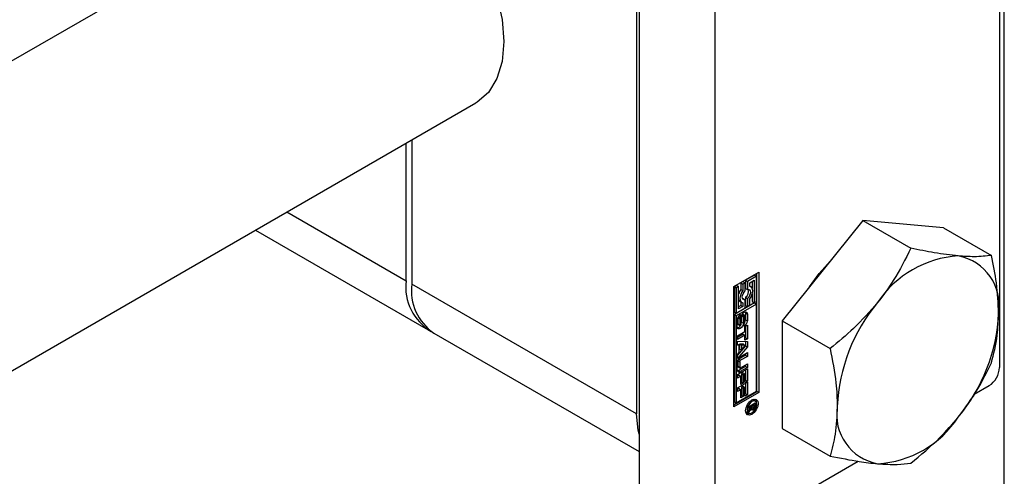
# Model space of a CAD drawing. Header units: millimetres. Extents: x 0 to 25230, y 0 to 17820.
# Tile 46 of 244: x 7269 to 7342, y 10020 to 10055. Entities that reach past the tile are written whole.
import ezdxf

# ---------------------------------------------------------------- set-up
doc = ezdxf.new("R2010")
doc.units = ezdxf.units.MM
doc.linetypes.add('SLD-Sólida', pattern=[0])
doc.layers.add('REFERÊNCIAS', color=9, linetype='SLD-Sólida')

msp = doc.modelspace()

# ---------------------------------------------------------------- linework, layer by layer
at = {"color": 7, "linetype": 'SLD-Sólida', "lineweight": 25, "ltscale": 30}
for p, q in [((7342.116, 10083.944), (7342.116, 10028.583)), ((7315.246, 10074.964), (7315.246, 10019.603)), ((7320.903, 10071.698), (7320.903, 10016.337)), ((7315.069, 10069.228), (7315.069, 10025.135)), ((7293.099, 10065.639), (6995.867, 9894.05)), ((7005.866, 9876.729), (7303.098, 10048.318)), ((7297.887, 10035.054), (7297.887, 10045.309)), ((7298.311, 10045.554), (7298.311, 10034.809)), ((7289.004, 10040.181), (7297.887, 10035.054)), ((7331.934, 10039.538), (7325.923, 10032.061)), ((7331.934, 10039.538), (7335.498, 10037.48)), ((7337.944, 10039), (7331.934, 10039.538)), ((7286.661, 10038.828), (7299.544, 10031.391)), ((7337.944, 10039), (7341.509, 10036.943)), ((7322.317, 10034.627), (7324.174, 10035.699)), ((7323.016, 10034.992), (7322.841, 10034.891)), ((7323.016, 10034.992), (7323.158, 10034.91)), ((7323.857, 10035.477), (7323.191, 10035.093)), ((7323.191, 10035.093), (7323.191, 10034.486)), ((7323.191, 10035.093), (7323.333, 10035.011)), ((7323.998, 10035.396), (7323.333, 10035.011)), ((7323.333, 10035.011), (7323.333, 10034.404)), ((7323.508, 10034.91), (7323.823, 10035.092)), ((7323.682, 10035.011), (7323.682, 10034.497)), ((7323.823, 10035.092), (7323.823, 10033.416)), ((7323.857, 10035.477), (7323.998, 10035.396)), ((7323.998, 10033.517), (7323.998, 10035.396)), ((7324.032, 10026.799), (7324.032, 10035.617)), ((7324.174, 10035.699), (7324.174, 10026.717)), ((7315.069, 10025.135), (7298.311, 10034.809)), ((7322.317, 10025.645), (7322.317, 10034.627)), ((7322.526, 10034.709), (7322.351, 10034.608)), ((7322.351, 10034.608), (7322.351, 10032.729)), ((7322.351, 10034.608), (7322.492, 10034.526)), ((7322.667, 10034.627), (7322.492, 10034.526)), ((7322.492, 10034.526), (7322.492, 10032.647)), ((7322.526, 10034.709), (7322.667, 10034.627)), ((7322.667, 10032.951), (7322.667, 10034.627)), ((7322.841, 10034.891), (7322.841, 10034.412)), ((7322.841, 10034.891), (7322.983, 10034.809)), ((7322.841, 10034.412), (7322.983, 10034.33)), ((7323.158, 10034.91), (7322.983, 10034.809)), ((7322.983, 10034.809), (7322.983, 10034.33)), ((7323.158, 10034.303), (7323.158, 10034.91)), ((7323.191, 10034.486), (7323.333, 10034.404)), ((7323.508, 10034.633), (7323.508, 10034.91)), ((7323.583, 10034.606), (7323.508, 10034.649)), ((7323.016, 10033.721), (7322.974, 10033.715)), ((7323.016, 10033.721), (7323.158, 10033.639)), ((7323.158, 10033.032), (7323.158, 10033.639)), ((7323.191, 10033.822), (7323.191, 10033.214)), ((7323.191, 10033.822), (7323.333, 10033.74)), ((7323.333, 10033.74), (7323.333, 10033.133)), ((7323.508, 10033.234), (7323.508, 10033.713)), ((7323.682, 10034.051), (7323.682, 10033.497)), ((7323.857, 10033.396), (7322.351, 10032.527)), ((7323.998, 10033.315), (7322.492, 10032.445)), ((7322.492, 10032.647), (7323.158, 10033.032)), ((7322.841, 10033.214), (7322.667, 10033.114)), ((7322.983, 10033.133), (7322.667, 10032.951)), ((7322.766, 10033.519), (7322.908, 10033.437)), ((7322.841, 10033.475), (7322.841, 10033.214)), ((7322.841, 10033.214), (7322.983, 10033.133)), ((7322.983, 10033.41), (7322.983, 10033.133)), ((7323.191, 10033.214), (7323.333, 10033.133)), ((7323.333, 10033.133), (7323.508, 10033.234)), ((7323.682, 10033.497), (7323.823, 10033.416)), ((7323.823, 10033.416), (7323.998, 10033.517)), ((7323.857, 10033.396), (7323.998, 10033.315)), ((7323.998, 10026.818), (7323.998, 10033.315)), ((7322.351, 10032.729), (7322.492, 10032.647)), ((7322.351, 10032.527), (7322.351, 10026.03)), ((7322.492, 10032.445), (7322.351, 10032.527)), ((7322.492, 10032.445), (7322.492, 10025.949)), ((7322.567, 10031.627), (7322.567, 10032.132)), ((7322.616, 10032.287), (7322.616, 10031.855)), ((7322.616, 10032.287), (7322.757, 10032.205)), ((7322.62, 10032.327), (7322.761, 10032.245)), ((7322.638, 10032.365), (7322.774, 10032.287)), ((7322.654, 10032.391), (7322.79, 10032.313)), ((7322.664, 10032.405), (7322.803, 10032.325)), ((7322.666, 10032.408), (7322.807, 10032.327)), ((7322.757, 10032.205), (7322.757, 10031.773)), ((7322.807, 10032.327), (7322.803, 10032.325)), ((7322.807, 10032.536), (7322.807, 10032.327)), ((7322.854, 10031.825), (7322.864, 10032.304)), ((7322.895, 10032.45), (7322.885, 10031.968)), ((7322.895, 10032.45), (7323.036, 10032.368)), ((7322.902, 10032.474), (7323.039, 10032.395)), ((7322.917, 10032.507), (7323.047, 10032.432)), ((7322.936, 10032.54), (7323.063, 10032.466)), ((7322.952, 10032.566), (7323.086, 10032.489)), ((7323.108, 10032.491), (7322.967, 10032.572)), ((7323.036, 10032.368), (7323.026, 10031.886)), ((7323.131, 10031.993), (7323.131, 10032.426)), ((7323.182, 10032.653), (7323.169, 10032.733)), ((7323.182, 10032.653), (7323.182, 10032.147)), ((7323.182, 10032.653), (7323.324, 10032.571)), ((7323.182, 10032.147), (7323.324, 10032.066)), ((7323.324, 10032.571), (7323.324, 10032.066)), ((7325.923, 10032.061), (7329.488, 10030.003)), ((7325.923, 10032.061), (7325.923, 10024.047)), ((7322.616, 10031.855), (7322.757, 10031.773)), ((7322.624, 10031.808), (7322.765, 10031.727)), ((7322.639, 10031.789), (7322.78, 10031.707)), ((7322.885, 10031.968), (7323.026, 10031.886)), ((7323.082, 10031.661), (7323.082, 10031.872)), ((7323.144, 10031.639), (7323.322, 10031.742)), ((7323.144, 10031.264), (7323.144, 10031.639)), ((7323.181, 10031.66), (7323.181, 10030.798)), ((7323.322, 10031.742), (7323.322, 10030.717)), ((7299.968, 10031.146), (7315.246, 10022.326)), ((7322.591, 10030.945), (7323.144, 10031.264)), ((7323.002, 10031.07), (7322.591, 10030.832)), ((7323.144, 10030.988), (7322.591, 10030.669)), ((7322.591, 10030.669), (7322.591, 10030.945)), ((7323.002, 10031.07), (7323.144, 10030.988)), ((7323.144, 10030.613), (7323.144, 10030.988)), ((7323.181, 10030.798), (7323.144, 10030.777)), ((7323.322, 10030.717), (7323.144, 10030.613)), ((7323.181, 10030.798), (7323.322, 10030.717)), ((7322.591, 10030.556), (7323.322, 10030.529)), ((7322.591, 10030.262), (7322.591, 10030.556)), ((7322.591, 10030.327), (7322.713, 10030.256)), ((7322.713, 10030.256), (7322.591, 10030.262)), ((7323.181, 10030.212), (7322.591, 10029.509)), ((7323.322, 10030.13), (7322.591, 10029.259)), ((7322.713, 10029.7), (7322.713, 10030.256)), ((7322.731, 10030.334), (7322.731, 10029.97)), ((7323.021, 10030.319), (7322.731, 10030.334)), ((7322.731, 10030.334), (7322.873, 10030.252)), ((7322.731, 10029.97), (7322.873, 10029.889)), ((7322.873, 10030.252), (7322.873, 10029.889)), ((7323.163, 10030.238), (7322.873, 10030.252)), ((7322.873, 10029.889), (7323.163, 10030.238)), ((7323.021, 10030.319), (7323.163, 10030.238)), ((7323.181, 10030.535), (7323.181, 10030.212)), ((7323.181, 10030.212), (7323.322, 10030.13)), ((7323.322, 10030.529), (7323.322, 10030.13)), ((7322.591, 10029.554), (7322.713, 10029.7)), ((7322.591, 10029.259), (7322.591, 10029.554)), ((7323.181, 10029.5), (7322.679, 10029.211)), ((7322.679, 10029.211), (7322.82, 10029.129)), ((7322.794, 10029.39), (7323.322, 10029.694)), ((7323.322, 10029.419), (7322.82, 10029.129)), ((7323.181, 10029.613), (7323.181, 10029.5)), ((7323.181, 10029.5), (7323.322, 10029.419)), ((7323.322, 10029.694), (7323.322, 10029.419)), ((7322.568, 10028.413), (7322.568, 10028.998)), ((7322.591, 10028.068), (7323.322, 10028.49)), ((7322.606, 10029.085), (7322.606, 10028.696)), ((7322.606, 10029.085), (7322.748, 10029.003)), ((7322.606, 10028.696), (7322.748, 10028.615)), ((7322.628, 10028.649), (7322.769, 10028.568)), ((7323.181, 10028.668), (7322.653, 10028.364)), ((7322.748, 10029.003), (7322.748, 10028.615)), ((7323.322, 10028.587), (7322.794, 10028.282)), ((7322.82, 10028.573), (7323.322, 10028.863)), ((7323.181, 10028.781), (7323.181, 10028.668)), ((7323.181, 10028.668), (7323.322, 10028.587)), ((7323.181, 10028.409), (7323.181, 10027.648)), ((7323.322, 10028.863), (7323.322, 10028.587)), ((7323.322, 10028.49), (7323.322, 10027.567)), ((7322.591, 10027.795), (7322.591, 10028.068)), ((7322.699, 10028.02), (7322.591, 10027.958)), ((7322.84, 10027.939), (7322.591, 10027.795)), ((7322.653, 10028.364), (7322.794, 10028.282)), ((7322.699, 10028.02), (7322.84, 10027.939)), ((7322.84, 10027.32), (7322.84, 10027.939)), ((7323.002, 10028.195), (7322.877, 10028.123)), ((7322.877, 10028.123), (7322.877, 10027.504)), ((7322.877, 10028.123), (7323.019, 10028.042)), ((7323.002, 10028.195), (7323.144, 10028.114)), ((7323.144, 10028.114), (7323.019, 10028.042)), ((7323.019, 10028.042), (7323.019, 10027.423)), ((7323.144, 10027.463), (7323.144, 10028.114)), ((7322.591, 10027.064), (7323.322, 10027.486)), ((7322.591, 10026.79), (7322.591, 10027.064)), ((7322.699, 10027.016), (7322.591, 10026.953)), ((7322.84, 10026.934), (7322.591, 10026.79)), ((7322.699, 10027.016), (7322.84, 10026.934)), ((7322.877, 10027.504), (7322.84, 10027.483)), ((7323.019, 10027.423), (7322.84, 10027.32)), ((7322.84, 10026.315), (7322.84, 10026.934)), ((7322.877, 10027.504), (7323.019, 10027.423)), ((7323.002, 10027.191), (7322.877, 10027.119)), ((7322.877, 10027.119), (7322.877, 10026.5)), ((7322.877, 10027.119), (7323.019, 10027.037)), ((7323.002, 10027.191), (7323.144, 10027.109)), ((7323.144, 10027.109), (7323.019, 10027.037)), ((7323.019, 10027.037), (7323.019, 10026.418)), ((7323.181, 10027.648), (7323.144, 10027.627)), ((7323.322, 10027.567), (7323.144, 10027.463)), ((7323.144, 10026.459), (7323.144, 10027.109)), ((7323.181, 10027.648), (7323.322, 10027.567)), ((7323.181, 10027.404), (7323.181, 10026.644)), ((7323.322, 10027.486), (7323.322, 10026.562)), ((7340.219, 10026.59), (7341.338, 10027.236)), ((7322.317, 10025.809), (7324.032, 10026.799)), ((7324.174, 10026.717), (7322.317, 10025.645)), ((7322.492, 10025.949), (7323.998, 10026.818)), ((7322.877, 10026.5), (7322.84, 10026.478)), ((7323.019, 10026.418), (7322.84, 10026.315)), ((7322.877, 10026.5), (7323.019, 10026.418)), ((7323.181, 10026.644), (7323.144, 10026.622)), ((7323.322, 10026.562), (7323.144, 10026.459)), ((7323.181, 10026.644), (7323.322, 10026.562)), ((7324.174, 10026.717), (7324.032, 10026.799)), ((7322.351, 10026.03), (7322.492, 10025.949)), ((7323.397, 10025.655), (7323.904, 10025.947)), ((7323.633, 10025.676), (7323.397, 10025.54)), ((7323.397, 10025.387), (7323.633, 10025.676)), ((7323.397, 10025.54), (7323.397, 10025.655)), ((7323.593, 10025.512), (7323.397, 10025.254)), ((7323.529, 10025.549), (7323.593, 10025.512)), ((7323.533, 10025.733), (7323.633, 10025.676)), ((7323.556, 10025.747), (7323.656, 10025.689)), ((7323.589, 10025.623), (7323.686, 10025.567)), ((7323.59, 10025.623), (7323.68, 10025.571)), ((7323.6, 10025.541), (7323.742, 10025.46)), ((7323.609, 10025.47), (7323.664, 10025.438)), ((7323.633, 10025.676), (7323.656, 10025.663)), ((7323.821, 10025.785), (7323.656, 10025.689)), ((7323.656, 10025.689), (7323.656, 10025.663)), ((7323.772, 10026.157), (7323.672, 10026.181)), ((7323.722, 10025.842), (7323.821, 10025.785)), ((7323.763, 10025.866), (7323.763, 10025.837)), ((7323.763, 10025.837), (7323.904, 10025.755)), ((7323.913, 10026.075), (7323.772, 10026.157)), ((7323.782, 10025.606), (7323.851, 10025.567)), ((7323.82, 10025.712), (7323.821, 10025.727)), ((7323.82, 10025.713), (7323.894, 10025.671)), ((7323.821, 10025.743), (7323.821, 10025.785)), ((7323.821, 10025.727), (7323.821, 10025.743)), ((7323.904, 10025.947), (7323.904, 10025.755)), ((7323.189, 10025.344), (7323.26, 10025.27)), ((7323.26, 10025.27), (7323.401, 10025.188)), ((7323.397, 10025.254), (7323.397, 10025.387)), ((7325.923, 10024.047), (7329.488, 10021.989)), ((7321.681, 10015.888), (7331.573, 10021.599))]:
    msp.add_line(p, q, dxfattribs=at)
at = {"color": 7, "linetype": 'SLD-Sólida', "lineweight": 25, "ltscale": 30, "flags": 128}
for points in [[(7298.311, 10065.017), (7299.66, 10064.041), (7300.951, 10062.803), (7302.137, 10061.35), (7303.173, 10059.735), (7304.022, 10058.018), (7304.652, 10056.263), (7305.039, 10054.534), (7305.17, 10052.896), (7305.039, 10051.409), (7304.652, 10050.127), (7304.022, 10049.099), (7303.173, 10048.362), (7303.098, 10048.318)], [(7327.961, 10034.596), (7328.666, 10035.584), (7329.717, 10036.757)], [(7322.983, 10034.33), (7322.893, 10034.19), (7322.825, 10034.04), (7322.782, 10033.889), (7322.768, 10033.746), (7322.782, 10033.62), (7322.825, 10033.518), (7322.893, 10033.446), (7322.983, 10033.41)], [(7323.158, 10033.639), (7323.072, 10033.638), (7323.004, 10033.676), (7322.96, 10033.748), (7322.945, 10033.848), (7322.96, 10033.966), (7323.004, 10034.089), (7323.072, 10034.205), (7323.158, 10034.303)], [(7323.333, 10034.404), (7323.419, 10034.405), (7323.487, 10034.368), (7323.531, 10034.295), (7323.546, 10034.195), (7323.531, 10034.078), (7323.487, 10033.954), (7323.419, 10033.838), (7323.333, 10033.74)], [(7323.508, 10033.713), (7323.598, 10033.853), (7323.666, 10034.003), (7323.708, 10034.154), (7323.723, 10034.297), (7323.708, 10034.423), (7323.666, 10034.525), (7323.598, 10034.597), (7323.508, 10034.633)], [(7322.621, 10032.335), (7322.621, 10032.332), (7322.62, 10032.327)], [(7322.864, 10032.304), (7322.881, 10032.416), (7322.931, 10032.531), (7323.005, 10032.632), (7323.093, 10032.703), (7323.181, 10032.734), (7323.256, 10032.72), (7323.306, 10032.663), (7323.324, 10032.571)], [(7323.026, 10031.886), (7323.007, 10031.775), (7322.956, 10031.661), (7322.881, 10031.562), (7322.794, 10031.493), (7322.707, 10031.464), (7322.633, 10031.479), (7322.584, 10031.536), (7322.567, 10031.627)], [(7322.854, 10031.821), (7322.866, 10031.856), (7322.885, 10031.968)], [(7322.58, 10028.336), (7322.609, 10028.343), (7322.653, 10028.364)], [(7323.657, 10026.172), (7323.837, 10026.235), (7323.988, 10026.205), (7324.09, 10026.088), (7324.126, 10025.902), (7324.09, 10025.674), (7323.988, 10025.44), (7323.837, 10025.235), (7323.657, 10025.091), (7323.478, 10025.029), (7323.326, 10025.058), (7323.225, 10025.175), (7323.189, 10025.361), (7323.225, 10025.589), (7323.326, 10025.823), (7323.478, 10026.028), (7323.657, 10026.172)], [(7323.91, 10026.233), (7323.949, 10026.17), (7323.984, 10026.001)], [(7323.657, 10026.05), (7323.519, 10025.938), (7323.401, 10025.78), (7323.323, 10025.599), (7323.295, 10025.423), (7323.323, 10025.278), (7323.401, 10025.188), (7323.519, 10025.165), (7323.657, 10025.213), (7323.796, 10025.325), (7323.913, 10025.484), (7323.992, 10025.665), (7324.02, 10025.841), (7323.992, 10025.985), (7323.913, 10026.075), (7323.796, 10026.098), (7323.657, 10026.05)], [(7323.762, 10025.819), (7323.762, 10025.827), (7323.763, 10025.837)], [(7315.246, 10023.616), (7315.178, 10023.923), (7315.069, 10025.135)], [(7323.501, 10025.164), (7323.337, 10025.11), (7323.263, 10025.112)]]:
    msp.add_lwpolyline(points, dxfattribs=at)
at = {"color": 7, "linetype": 'SLD-Sólida', "lineweight": 25, "ltscale": 900}
for centre, radius, start, end in [((7339.504, 10029.157), 7.758, 93.42954, 146.56509), ((7338.356, 10033.227), 3.738, 350.74812, 79.45322), ((7301.719, 10034.604), 3.859, 173.30165, 239.51731), ((7302.116, 10034.325), 3.836, 172.74417, 235.94365), ((7323.75, 10033.73), 1.136, 143.14072, 162.36475), ((7322.861, 10034.247), 0.539, 307.79866, 17.52082), ((7322.895, 10033.735), 0.252, 205.05252, 239.1623), ((7343.057, 10025.086), 13.047, 140.22793, 177.36071), ((7323.062, 10032.11), 0.496, 120.99014, 177.53296), ((7322.83, 10032.286), 0.214, 168.95997, 179.69939), ((7322.971, 10032.204), 0.214, 168.95997, 179.69939), ((7322.956, 10032.207), 0.198, 156.24081, 168.91714), ((7322.882, 10032.24), 0.117, 141.52287, 156.30811), ((7322.835, 10032.276), 0.0582, 122.56015, 140.4461), ((7323.118, 10032.445), 0.223, 176.73213, 178.80634), ((7322.959, 10032.558), 0.0165, 60.8285, 90.70763), ((7323.275, 10032.363), 0.238, 172.08878, 178.70753), ((7323.263, 10032.361), 0.227, 161.86684, 171.32352), ((7323.195, 10032.383), 0.156, 147.81776, 161.84956), ((7323.118, 10032.435), 0.0625, 120.438, 149.94982), ((7322.829, 10032.087), 0.496, 300.76903, 357.55385), ((7323.098, 10032.472), 0.0206, 52.38896, 127.21735), ((7323.077, 10032.451), 0.0505, 12.24924, 47.63383), ((7322.716, 10032.163), 0.467, 330.42545, 358.05712), ((7322.996, 10032.427), 0.135, 359.45087, 14.97734), ((7329.013, 10033.227), 13.047, 320.22793, 357.36071), ((7322.48, 10031.9), 0.367, 285.76276, 327.74496), ((7322.741, 10031.853), 0.125, 178.9775, 200.67355), ((7322.657, 10031.819), 0.0356, 198.38171, 238.90583), ((7322.882, 10031.771), 0.125, 178.9775, 200.67355), ((7322.798, 10031.737), 0.0348, 198.09402, 248.35334), ((7322.787, 10031.749), 0.044, 268.23074, 339.94262), ((7322.665, 10031.826), 0.187, 330.70727, 343.30532), ((7322.61, 10031.842), 0.244, 343.3299, 356.10735), ((7323.051, 10031.923), 0.06, 301.35023, 324.69244), ((7323, 10031.963), 0.125, 323.394, 341.55106), ((7322.943, 10031.988), 0.187, 339.72281, 351.08599), ((7322.921, 10031.994), 0.21, 350.3584, 359.76951), ((7323.059, 10028.975), 0.492, 122.60548, 177.39452), ((7322.764, 10029.078), 0.158, 122.60548, 177.39452), ((7322.905, 10028.996), 0.158, 122.60548, 177.39452), ((7322.706, 10028.39), 0.14, 170.78596, 309.20329), ((7322.658, 10028.691), 0.0516, 174.37962, 234.30196), ((7322.792, 10028.608), 0.0448, 170.78596, 309.20329), ((7340.427, 10028.66), 1.69, 302.60548, 357.39452), ((7323.511, 10025.69), 0.173, 289.14418, 301.05073), ((7323.673, 10025.518), 0.0808, 184.82584, 263.50926), ((7323.496, 10025.746), 0.229, 296.97316, 314.91395), ((7323.797, 10025.652), 0.142, 175.53758, 214.46585), ((7323.668, 10025.573), 0.135, 268.45424, 302.9996), ((7323.708, 10025.61), 0.0471, 234.37839, 304.79245), ((7323.658, 10025.724), 0.171, 296.7701, 310.63885), ((7323.607, 10025.706), 0.28, 298.61275, 330.20377), ((7323.682, 10025.695), 0.134, 310.71559, 341.30976), ((7323.563, 10025.732), 0.258, 342.02007, 355.67412), ((7323.556, 10025.75), 0.347, 328.08161, 346.71993), ((7323.496, 10025.762), 0.408, 347.12329, 359.08579), ((7333.714, 10025.085), 3.738, 170.74812, 259.45322), ((7332.566, 10029.155), 7.758, 273.42954, 326.56509)]:
    msp.add_arc(centre, radius, start, end, dxfattribs=at)
at = {"color": 7, "linetype": 'SLD-Sólida', "lineweight": 25, "ltscale": 30}
for points, knots in [([(7335.498, 10037.48), (7335.097, 10036.666), (7334.408, 10035.266), (7333.436, 10033.973), (7333.03, 10033.432)], [0, 0, 0, 0, 0.581944, 1, 1, 1, 1]), ([(7339.04, 10036.902), (7338.463, 10036.969), (7337.386, 10037.094), (7336.097, 10037.358), (7335.498, 10037.48)], [0, 0, 0, 0, 0.53526, 1, 1, 1, 1]), ([(7341.509, 10036.943), (7341.107, 10036.894), (7340.418, 10036.81), (7339.446, 10036.875), (7339.04, 10036.902)], [0, 0, 0, 0, 0.581944, 1, 1, 1, 1]), ([(7342.045, 10032.626), (7342.014, 10033.371), (7341.955, 10034.763), (7341.65, 10036.251), (7341.509, 10036.943)], [0, 0, 0, 0, 0.53526, 1, 1, 1, 1]), ([(7333.03, 10033.432), (7332.453, 10032.772), (7331.376, 10031.539), (7330.087, 10030.491), (7329.488, 10030.003)], [0, 0, 0, 0, 0.53526, 1, 1, 1, 1]), ([(7341.509, 10028.928), (7341.682, 10029.594), (7341.98, 10030.739), (7342.026, 10032.069), (7342.045, 10032.626)], [0, 0, 0, 0, 0.581944, 1, 1, 1, 1]), ([(7329.488, 10030.003), (7329.661, 10029.137), (7329.959, 10027.649), (7330.005, 10026.265), (7330.025, 10025.686)], [0, 0, 0, 0, 0.581944, 1, 1, 1, 1]), ([(7339.04, 10024.88), (7339.554, 10025.576), (7340.513, 10026.877), (7341.193, 10028.278), (7341.509, 10028.928)], [0, 0, 0, 0, 0.53526, 1, 1, 1, 1]), ([(7330.025, 10025.686), (7329.993, 10024.978), (7329.934, 10023.654), (7329.629, 10022.517), (7329.488, 10021.989)], [0, 0, 0, 0, 0.53526, 1, 1, 1, 1]), ([(7335.498, 10021.452), (7336.246, 10022.066), (7337.531, 10023.122), (7338.595, 10024.362), (7339.04, 10024.88)], [0, 0, 0, 0, 0.581944, 1, 1, 1, 1]), ([(7329.488, 10021.989), (7330.235, 10021.838), (7331.52, 10021.577), (7332.585, 10021.46), (7333.03, 10021.41)], [0, 0, 0, 0, 0.581944, 1, 1, 1, 1]), ([(7333.03, 10021.41), (7333.543, 10021.38), (7334.502, 10021.323), (7335.182, 10021.411), (7335.498, 10021.452)], [0, 0, 0, 0, 0.53526, 1, 1, 1, 1])]:
    msp.add_open_spline(points, degree=3, knots=knots, dxfattribs=at)
at = {"layer": 'REFERÊNCIAS', "linetype": 'SLD-Sólida', "lineweight": 25, "ltscale": 30}
msp.add_line((7342.47, 9185.164), (7342.47, 10071.046), dxfattribs=at)

doc.saveas('drawing.dxf')
